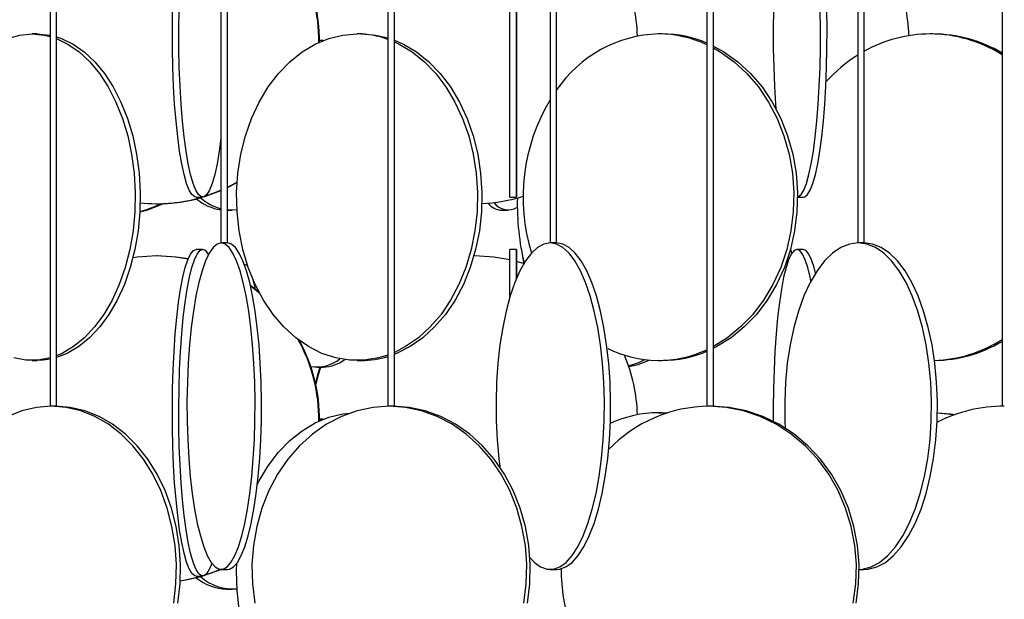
# Model space of a CAD drawing. Header units: millimetres. Extents: x 495 to 2657, y 518 to 2595.
# Tile 81 of 96: x 2465 to 2541, y 2105 to 2150. Entities that reach past the tile are written whole.
import ezdxf

# ---------------------------------------------------------------- set-up
doc = ezdxf.new("R2010")
doc.units = ezdxf.units.MM

msp = doc.modelspace()

# ---------------------------------------------------------------- linework, layer by layer
at = {"color": 7, "linetype": 'Continuous', "lineweight": 25}
for p, q in [((2467.727, 2574.798), (2467.727, 2120.048)), ((2468.227, 2120.048), (2468.227, 2574.798)), ((2480.807, 2574.798), (2480.807, 2132.548)), ((2481.307, 2132.548), (2481.307, 2574.798)), ((2493.582, 2574.798), (2493.582, 2120.048)), ((2494.082, 2120.048), (2494.082, 2574.798)), ((2505.999, 2574.798), (2505.999, 2132.548)), ((2506.499, 2132.548), (2506.499, 2574.798)), ((2518.008, 2574.798), (2518.008, 2120.048)), ((2518.508, 2120.048), (2518.508, 2574.798)), ((2529.558, 2574.798), (2529.558, 2132.548)), ((2530.058, 2132.548), (2530.058, 2574.798)), ((2540.604, 2574.798), (2540.604, 2120.048)), ((2466.73, 2148.548), (2466.342, 2148.548)), ((2491.562, 2148.548), (2491.224, 2148.548)), ((2514.587, 2148.548), (2514.307, 2148.548)), ((2535.315, 2148.548), (2535.099, 2148.548)), ((2488.624, 2148.048), (2488.351, 2148.048)), ((2488.565, 2148.018), (2488.351, 2148.042)), ((2481.307, 2136.809), (2482.036, 2137.196)), ((2481.307, 2136.783), (2482.034, 2137.165)), ((2479.57, 2136.1), (2480.807, 2136.555)), ((2479.612, 2136.129), (2480.807, 2136.578)), ((2475.867, 2135.548), (2475.919, 2135.548)), ((2478.91, 2136.048), (2479.405, 2136.048)), ((2502.927, 2136.048), (2503.427, 2136.048)), ((2524.944, 2136.048), (2525.39, 2136.048)), ((2482.026, 2135.069), (2481.307, 2135.068)), ((2481.307, 2135.048), (2481.664, 2135.048)), ((2502.32, 2135.048), (2502.798, 2135.048)), ((2480.812, 2132.548), (2480.807, 2132.548)), ((2481.307, 2132.548), (2480.812, 2132.548)), ((2506.013, 2132.548), (2505.999, 2132.548)), ((2506.499, 2132.548), (2506.013, 2132.548)), ((2529.585, 2132.548), (2529.558, 2132.548)), ((2530.058, 2132.548), (2529.585, 2132.548)), ((2479.405, 2132.048), (2478.91, 2132.048)), ((2503.427, 2132.048), (2502.927, 2132.048)), ((2525.39, 2132.048), (2524.895, 2132.048)), ((2475.919, 2131.548), (2475.867, 2131.548)), ((2500.232, 2131.548), (2500.192, 2131.548)), ((2504.037, 2130.951), (2503.43, 2131.13)), ((2524.239, 2131.201), (2524.142, 2131.225)), ((2482.592, 2130.913), (2482.84, 2130.83)), ((2483.224, 2129.82), (2483.428, 2129.011)), ((2483.715, 2128.785), (2483.06, 2129.28)), ((2483.755, 2128.71), (2483.07, 2129.236)), ((2466.342, 2123.548), (2466.73, 2123.548)), ((2491.224, 2123.548), (2491.562, 2123.548)), ((2514.307, 2123.548), (2514.587, 2123.548)), ((2488.176, 2123.048), (2488.624, 2123.048)), ((2467.816, 2120.048), (2467.727, 2120.048)), ((2468.227, 2120.048), (2467.816, 2120.048)), ((2493.697, 2120.048), (2493.582, 2120.048)), ((2494.082, 2120.048), (2493.697, 2120.048)), ((2518.151, 2120.048), (2518.008, 2120.048)), ((2518.508, 2120.048), (2518.151, 2120.048)), ((2540.777, 2120.048), (2540.604, 2120.048)), ((2488.624, 2119.048), (2488.351, 2119.048)), ((2488.565, 2119.018), (2488.351, 2119.042)), ((2514.587, 2119.548), (2514.307, 2119.548)), ((2514.307, 2119.548), (2514.919, 2119.527)), ((2514.587, 2119.548), (2514.961, 2119.54)), ((2478.91, 2107.048), (2479.405, 2107.048)), ((2479.57, 2107.1), (2480.792, 2107.549)), ((2479.612, 2107.129), (2480.748, 2107.552)), ((2480.812, 2107.548), (2481.301, 2107.548)), ((2506.013, 2107.548), (2506.485, 2107.548)), ((2529.667, 2107.548), (2530.032, 2107.548)), ((2481.232, 2106.048), (2481.664, 2106.048))]:
    msp.add_line(p, q, dxfattribs=at)
at = {"color": 7, "linetype": 'Continuous', "lineweight": 25, "flags": 128}
for points in [[(2524.895, 2161.048), (2524.681, 2160.961), (2524.469, 2160.699), (2524.264, 2160.266), (2524.067, 2159.669), (2523.882, 2158.916), (2523.712, 2158.017), (2523.557, 2156.986), (2523.422, 2155.836), (2523.307, 2154.583), (2523.215, 2153.246), (2523.146, 2151.843), (2523.102, 2150.394), (2523.083, 2148.919), (2523.089, 2147.438), (2523.121, 2145.974), (2523.178, 2144.545), (2523.258, 2143.173), (2523.282, 2142.839)], [(2478.91, 2136.048), (2478.802, 2136.07), (2478.587, 2136.245), (2478.377, 2136.593), (2478.174, 2137.109), (2477.981, 2137.785), (2477.802, 2138.613), (2477.638, 2139.58), (2477.492, 2140.672), (2477.366, 2141.876), (2477.261, 2143.173), (2477.18, 2144.545), (2477.123, 2145.974), (2477.091, 2147.438), (2477.084, 2148.919), (2477.104, 2150.394)], [(2480.807, 2140.534), (2480.677, 2139.58), (2480.513, 2138.613), (2480.334, 2137.785), (2480.141, 2137.109), (2479.938, 2136.593), (2479.728, 2136.245), (2479.513, 2136.07), (2479.297, 2136.07), (2479.082, 2136.245), (2478.871, 2136.593), (2478.669, 2137.109), (2478.476, 2137.785), (2478.297, 2138.613), (2478.133, 2139.58), (2477.987, 2140.672), (2477.86, 2141.876), (2477.756, 2143.173), (2477.675, 2144.545), (2477.617, 2145.974), (2477.586, 2147.438), (2477.579, 2148.919), (2477.598, 2150.394)], [(2502.927, 2136.048), (2502.927, 2136.07), (2502.926, 2136.245), (2502.925, 2136.593), (2502.925, 2137.109), (2502.924, 2137.785), (2502.923, 2138.613), (2502.923, 2139.58), (2502.922, 2140.672), (2502.922, 2141.876), (2502.921, 2143.173), (2502.921, 2144.545), (2502.921, 2145.974), (2502.921, 2147.438), (2502.921, 2148.919), (2502.921, 2150.394)], [(2503.434, 2150.394), (2503.434, 2148.919), (2503.434, 2147.438), (2503.434, 2145.974), (2503.434, 2144.545), (2503.433, 2143.173), (2503.433, 2141.876), (2503.432, 2140.672), (2503.432, 2139.58), (2503.431, 2138.613), (2503.431, 2137.785), (2503.43, 2137.109), (2503.429, 2136.593), (2503.428, 2136.245), (2503.428, 2136.07), (2503.427, 2136.07), (2503.426, 2136.245), (2503.425, 2136.593), (2503.425, 2137.109), (2503.424, 2137.785), (2503.423, 2138.613), (2503.423, 2139.58), (2503.422, 2140.672), (2503.422, 2141.876), (2503.421, 2143.173), (2503.421, 2144.545), (2503.421, 2145.974), (2503.421, 2147.438), (2503.421, 2148.919), (2503.421, 2150.394)], [(2524.944, 2136.053), (2525.003, 2136.07), (2525.216, 2136.245), (2525.425, 2136.593), (2525.626, 2137.109), (2525.818, 2137.785), (2525.996, 2138.613), (2526.159, 2139.58), (2526.304, 2140.672), (2526.429, 2141.876), (2526.533, 2143.173), (2526.613, 2144.545), (2526.67, 2145.974), (2526.702, 2147.438), (2526.708, 2148.919), (2526.689, 2150.394)], [(2525.39, 2136.048), (2525.498, 2136.07), (2525.711, 2136.245), (2525.92, 2136.593), (2526.121, 2137.109), (2526.312, 2137.785), (2526.49, 2138.613), (2526.653, 2139.58), (2526.798, 2140.672), (2526.924, 2141.876), (2527.027, 2143.173), (2527.108, 2144.545), (2527.165, 2145.974), (2527.196, 2147.438), (2527.203, 2148.919), (2527.184, 2150.394)], [(2464.487, 2148.199), (2465.408, 2148.461), (2466.342, 2148.548), (2466.342, 2148.548)], [(2466.342, 2148.548), (2467.277, 2148.461), (2467.727, 2148.355)], [(2466.73, 2148.548), (2467.664, 2148.461), (2467.727, 2148.448)], [(2468.227, 2148.322), (2468.586, 2148.199), (2469.481, 2147.766), (2470.338, 2147.169), (2471.144, 2146.416), (2471.888, 2145.517), (2472.56, 2144.486), (2473.149, 2143.336), (2473.649, 2142.083), (2474.052, 2140.746), (2474.351, 2139.343), (2474.544, 2137.894), (2474.627, 2136.419), (2474.6, 2134.938), (2474.461, 2133.474), (2474.215, 2132.045), (2473.863, 2130.673), (2473.411, 2129.376), (2472.865, 2128.172), (2472.233, 2127.08), (2471.524, 2126.113), (2470.748, 2125.285), (2469.915, 2124.609), (2469.037, 2124.093), (2468.227, 2123.775)], [(2493.582, 2123.963), (2492.857, 2123.745), (2491.771, 2123.57), (2490.678, 2123.57), (2489.592, 2123.745), (2488.53, 2124.093), (2487.505, 2124.609), (2486.532, 2125.285), (2485.625, 2126.113), (2484.797, 2127.08), (2484.059, 2128.172), (2483.422, 2129.376), (2482.894, 2130.673), (2482.483, 2132.045), (2482.195, 2133.474), (2482.034, 2134.938), (2482.001, 2136.419), (2482.098, 2137.894), (2482.324, 2139.343), (2482.674, 2140.746), (2483.144, 2142.083), (2483.727, 2143.336), (2484.416, 2144.486), (2485.201, 2145.517), (2486.07, 2146.416), (2487.011, 2147.169), (2488.012, 2147.766), (2489.057, 2148.199), (2490.133, 2148.461), (2491.224, 2148.548), (2491.224, 2148.548)], [(2491.562, 2148.548), (2492.653, 2148.461), (2493.582, 2148.245)], [(2468.227, 2148.188), (2469.094, 2147.766), (2469.95, 2147.169), (2470.756, 2146.416), (2471.5, 2145.517), (2472.172, 2144.486), (2472.762, 2143.336), (2473.262, 2142.083), (2473.664, 2140.746), (2473.964, 2139.343), (2474.157, 2137.894), (2474.24, 2136.419), (2474.212, 2134.938), (2474.074, 2133.474), (2473.827, 2132.045), (2473.475, 2130.673), (2473.024, 2129.376), (2472.478, 2128.172), (2471.846, 2127.08), (2471.137, 2126.113), (2470.36, 2125.285), (2469.528, 2124.609), (2468.65, 2124.093), (2468.227, 2123.909)], [(2494.082, 2148.073), (2494.775, 2147.766), (2495.775, 2147.169), (2496.716, 2146.416), (2497.585, 2145.517), (2498.37, 2144.486), (2499.059, 2143.336), (2499.642, 2142.083), (2500.112, 2140.746), (2500.463, 2139.343), (2500.688, 2137.894), (2500.785, 2136.419), (2500.752, 2134.938), (2500.591, 2133.474), (2500.303, 2132.045), (2499.892, 2130.673), (2499.364, 2129.376), (2498.727, 2128.172), (2497.989, 2127.08), (2497.161, 2126.113), (2496.254, 2125.285), (2495.281, 2124.609), (2494.257, 2124.093), (2494.082, 2124.024)], [(2494.082, 2147.934), (2494.437, 2147.766), (2495.438, 2147.169), (2496.379, 2146.416), (2497.248, 2145.517), (2498.033, 2144.486), (2498.721, 2143.336), (2499.305, 2142.083), (2499.775, 2140.746), (2500.125, 2139.343), (2500.35, 2137.894), (2500.448, 2136.419), (2500.415, 2134.938), (2500.254, 2133.474), (2499.966, 2132.045), (2499.555, 2130.673), (2499.027, 2129.376), (2498.39, 2128.172), (2497.652, 2127.08), (2496.823, 2126.113), (2495.917, 2125.285), (2494.944, 2124.609), (2494.082, 2124.163)], [(2518.508, 2147.618), (2519.316, 2147.169), (2520.373, 2146.416), (2521.348, 2145.517), (2522.229, 2144.486), (2523.002, 2143.336), (2523.657, 2142.083), (2524.185, 2140.746), (2524.578, 2139.343), (2524.83, 2137.894), (2524.939, 2136.419), (2524.903, 2134.938), (2524.722, 2133.474), (2524.398, 2132.045), (2523.937, 2130.673), (2523.345, 2129.376), (2522.629, 2128.172), (2521.801, 2127.08), (2520.872, 2126.113), (2519.854, 2125.285), (2518.762, 2124.609), (2518.508, 2124.479)], [(2518.508, 2147.474), (2519.036, 2147.169), (2520.093, 2146.416), (2521.068, 2145.517), (2521.949, 2144.486), (2522.722, 2143.336), (2523.377, 2142.083), (2523.905, 2140.746), (2524.298, 2139.343), (2524.55, 2137.894), (2524.659, 2136.419), (2524.623, 2134.938), (2524.442, 2133.474), (2524.118, 2132.045), (2523.657, 2130.673), (2523.065, 2129.376), (2522.349, 2128.172), (2521.521, 2127.08), (2520.592, 2126.113), (2519.574, 2125.285), (2518.508, 2124.623)], [(2474.599, 2134.919), (2475.198, 2135.093), (2476.408, 2135.558)], [(2474.601, 2134.961), (2475.045, 2135.093), (2476.243, 2135.553)], [(2480.812, 2132.548), (2480.504, 2132.461), (2480.199, 2132.199), (2479.904, 2131.766), (2479.621, 2131.169), (2479.355, 2130.416), (2479.109, 2129.517), (2478.887, 2128.486), (2478.692, 2127.336), (2478.527, 2126.083), (2478.394, 2124.746), (2478.295, 2123.343), (2478.232, 2121.894), (2478.204, 2120.419), (2478.214, 2118.938), (2478.259, 2117.474), (2478.341, 2116.045), (2478.457, 2114.673), (2478.606, 2113.376), (2478.786, 2112.172), (2478.995, 2111.08), (2479.229, 2110.113), (2479.485, 2109.285), (2479.76, 2108.609), (2480.05, 2108.093), (2480.351, 2107.745), (2480.658, 2107.57), (2480.967, 2107.57), (2481.274, 2107.745), (2481.574, 2108.093), (2481.864, 2108.609), (2482.139, 2109.285), (2482.395, 2110.113), (2482.63, 2111.08), (2482.838, 2112.172), (2483.018, 2113.376), (2483.168, 2114.673), (2483.284, 2116.045), (2483.365, 2117.474), (2483.411, 2118.938), (2483.42, 2120.419), (2483.393, 2121.894), (2483.329, 2123.343), (2483.23, 2124.746), (2483.097, 2126.083), (2482.932, 2127.336), (2482.737, 2128.486), (2482.516, 2129.517), (2482.27, 2130.416), (2482.004, 2131.169), (2481.721, 2131.766), (2481.425, 2132.199), (2481.121, 2132.461), (2480.812, 2132.548)], [(2481.301, 2107.548), (2481.456, 2107.57), (2481.763, 2107.745), (2482.063, 2108.093), (2482.353, 2108.609), (2482.628, 2109.285), (2482.884, 2110.113), (2483.119, 2111.08), (2483.327, 2112.172), (2483.507, 2113.376), (2483.657, 2114.673), (2483.773, 2116.045), (2483.854, 2117.474), (2483.9, 2118.938), (2483.909, 2120.419), (2483.882, 2121.894), (2483.818, 2123.343), (2483.719, 2124.746), (2483.586, 2126.083), (2483.421, 2127.336), (2483.226, 2128.486), (2483.005, 2129.517), (2482.759, 2130.416), (2482.493, 2131.169), (2482.21, 2131.766), (2481.914, 2132.199), (2481.61, 2132.461), (2481.301, 2132.548), (2481.301, 2132.548)], [(2506.013, 2132.548), (2505.522, 2132.461), (2505.038, 2132.199), (2504.568, 2131.766), (2504.118, 2131.169), (2503.694, 2130.416), (2503.303, 2129.517), (2502.951, 2128.486), (2502.641, 2127.336), (2502.378, 2126.083), (2502.167, 2124.746), (2502.009, 2123.343), (2501.908, 2121.894), (2501.864, 2120.419), (2501.879, 2118.938), (2501.951, 2117.474), (2502.081, 2116.045), (2502.16, 2115.396)], [(2504.454, 2108.464), (2504.801, 2108.093), (2505.279, 2107.745), (2505.767, 2107.57), (2506.259, 2107.57), (2506.747, 2107.745), (2507.225, 2108.093), (2507.687, 2108.609), (2508.124, 2109.285), (2508.532, 2110.113), (2508.905, 2111.08), (2509.236, 2112.172), (2509.523, 2113.376), (2509.761, 2114.673), (2509.945, 2116.045), (2510.075, 2117.474), (2510.148, 2118.938), (2510.162, 2120.419), (2510.119, 2121.894), (2510.017, 2123.343), (2509.86, 2124.746), (2509.648, 2126.083), (2509.386, 2127.336), (2509.076, 2128.486), (2508.723, 2129.517), (2508.332, 2130.416), (2507.909, 2131.169), (2507.459, 2131.766), (2506.988, 2132.199), (2506.504, 2132.461), (2506.013, 2132.548), (2506.013, 2132.548)], [(2506.485, 2107.548), (2506.731, 2107.57), (2507.219, 2107.745), (2507.697, 2108.093), (2508.158, 2108.609), (2508.596, 2109.285), (2509.004, 2110.113), (2509.376, 2111.08), (2509.708, 2112.172), (2509.995, 2113.376), (2510.232, 2114.673), (2510.417, 2116.045), (2510.547, 2117.474), (2510.619, 2118.938), (2510.634, 2120.419), (2510.59, 2121.894), (2510.489, 2123.343), (2510.331, 2124.746), (2510.12, 2126.083), (2509.857, 2127.336), (2509.547, 2128.486), (2509.195, 2129.517), (2508.804, 2130.416), (2508.38, 2131.169), (2507.93, 2131.766), (2507.46, 2132.199), (2506.976, 2132.461), (2506.485, 2132.548), (2506.485, 2132.548)], [(2529.585, 2132.548), (2528.92, 2132.461), (2528.264, 2132.199), (2527.627, 2131.766), (2527.017, 2131.169), (2526.443, 2130.416), (2525.913, 2129.517), (2525.435, 2128.486), (2525.015, 2127.336), (2524.659, 2126.083), (2524.373, 2124.746), (2524.159, 2123.343), (2524.022, 2121.894), (2523.963, 2120.419), (2523.983, 2118.938), (2524.011, 2118.377)], [(2529.667, 2107.55), (2529.918, 2107.57), (2530.58, 2107.745), (2531.228, 2108.093), (2531.852, 2108.609), (2532.445, 2109.285), (2532.998, 2110.113), (2533.503, 2111.08), (2533.953, 2112.172), (2534.341, 2113.376), (2534.663, 2114.673), (2534.913, 2116.045), (2535.089, 2117.474), (2535.187, 2118.938), (2535.207, 2120.419), (2535.148, 2121.894), (2535.011, 2123.343), (2534.797, 2124.746), (2534.511, 2126.083), (2534.155, 2127.336), (2533.735, 2128.486), (2533.257, 2129.517), (2532.727, 2130.416), (2532.153, 2131.169), (2531.544, 2131.766), (2530.906, 2132.199), (2530.25, 2132.461), (2529.585, 2132.548)], [(2530.032, 2107.548), (2530.365, 2107.57), (2531.027, 2107.745), (2531.674, 2108.093), (2532.299, 2108.609), (2532.892, 2109.285), (2533.445, 2110.113), (2533.949, 2111.08), (2534.399, 2112.172), (2534.788, 2113.376), (2535.109, 2114.673), (2535.36, 2116.045), (2535.536, 2117.474), (2535.634, 2118.938), (2535.654, 2120.419), (2535.595, 2121.894), (2535.457, 2123.343), (2535.244, 2124.746), (2534.957, 2126.083), (2534.602, 2127.336), (2534.182, 2128.486), (2533.703, 2129.517), (2533.174, 2130.416), (2532.6, 2131.169), (2531.99, 2131.766), (2531.353, 2132.199), (2530.697, 2132.461), (2530.032, 2132.548), (2530.032, 2132.548)], [(2478.91, 2107.048), (2478.802, 2107.07), (2478.587, 2107.245), (2478.377, 2107.593), (2478.174, 2108.109), (2477.981, 2108.785), (2477.802, 2109.613), (2477.638, 2110.58), (2477.492, 2111.672), (2477.366, 2112.876), (2477.261, 2114.173), (2477.18, 2115.545), (2477.123, 2116.974), (2477.091, 2118.438), (2477.084, 2119.919), (2477.104, 2121.394), (2477.148, 2122.843), (2477.218, 2124.246), (2477.311, 2125.583), (2477.426, 2126.836), (2477.563, 2127.986), (2477.718, 2129.017), (2477.89, 2129.916), (2478.076, 2130.669), (2478.274, 2131.266), (2478.481, 2131.699), (2478.694, 2131.961), (2478.91, 2132.048), (2478.91, 2132.048)], [(2480.108, 2108.012), (2479.938, 2107.593), (2479.728, 2107.245), (2479.513, 2107.07), (2479.297, 2107.07), (2479.082, 2107.245), (2478.871, 2107.593), (2478.669, 2108.109), (2478.476, 2108.785), (2478.297, 2109.613), (2478.133, 2110.58), (2477.987, 2111.672), (2477.86, 2112.876), (2477.756, 2114.173), (2477.675, 2115.545), (2477.617, 2116.974), (2477.586, 2118.438), (2477.579, 2119.919), (2477.598, 2121.394), (2477.643, 2122.843), (2477.712, 2124.246), (2477.805, 2125.583), (2477.921, 2126.836), (2478.057, 2127.986), (2478.212, 2129.017), (2478.385, 2129.916), (2478.571, 2130.669), (2478.769, 2131.266), (2478.976, 2131.699), (2479.189, 2131.961), (2479.405, 2132.048), (2479.405, 2132.048)], [(2502.922, 2128.392), (2502.923, 2129.017), (2502.923, 2129.916), (2502.924, 2130.669), (2502.925, 2131.266), (2502.926, 2131.699), (2502.926, 2131.961), (2502.927, 2132.048)], [(2503.423, 2129.817), (2503.423, 2129.916), (2503.424, 2130.669), (2503.425, 2131.266), (2503.426, 2131.699), (2503.426, 2131.961), (2503.427, 2132.048)], [(2503.427, 2132.048), (2503.428, 2131.961), (2503.429, 2131.699), (2503.43, 2131.266), (2503.43, 2130.669), (2503.431, 2129.916), (2503.431, 2129.835)], [(2503.779, 2132.14), (2503.967, 2131.045), (2503.985, 2130.961)], [(2524.895, 2132.048), (2524.681, 2131.961), (2524.469, 2131.699), (2524.264, 2131.266), (2524.067, 2130.669), (2523.882, 2129.916), (2523.712, 2129.017), (2523.557, 2127.986), (2523.422, 2126.836), (2523.307, 2125.583), (2523.215, 2124.246), (2523.146, 2122.843), (2523.102, 2121.394), (2523.083, 2119.919), (2523.084, 2118.906)], [(2524.514, 2131.769), (2524.427, 2132.045), (2524.412, 2132.094)], [(2525.969, 2129.623), (2525.908, 2129.916), (2525.723, 2130.669), (2525.527, 2131.266), (2525.321, 2131.699), (2525.11, 2131.961), (2524.895, 2132.048)], [(2526.329, 2130.241), (2526.218, 2130.669), (2526.022, 2131.266), (2525.816, 2131.699), (2525.605, 2131.961), (2525.39, 2132.048)], [(2475.867, 2131.548), (2474.396, 2131.461), (2474.069, 2131.417)], [(2478.291, 2131.308), (2477.337, 2131.461), (2475.867, 2131.548)], [(2478.295, 2131.318), (2477.389, 2131.461), (2475.919, 2131.548)], [(2502.925, 2131.253), (2501.705, 2131.461), (2500.232, 2131.548)], [(2467.727, 2123.742), (2466.81, 2123.57), (2465.874, 2123.57), (2464.945, 2123.745)], [(2467.727, 2123.648), (2467.198, 2123.57), (2466.73, 2123.548)], [(2512.023, 2123.088), (2512.758, 2123.245), (2513.595, 2123.578)], [(2488.387, 2123.048), (2488.173, 2122.343), (2488.042, 2121.818)], [(2488.427, 2123.048), (2488.213, 2122.343), (2488.062, 2121.728)], [(2467.816, 2120.048), (2466.683, 2119.961), (2465.566, 2119.699), (2464.481, 2119.266)], [(2477.19, 2104.974), (2477.357, 2106.438), (2477.391, 2107.919), (2477.29, 2109.394), (2477.056, 2110.843), (2476.693, 2112.246), (2476.205, 2113.583), (2475.599, 2114.836), (2474.884, 2115.986), (2474.07, 2117.017), (2473.167, 2117.916), (2472.19, 2118.669), (2471.152, 2119.266), (2470.066, 2119.699), (2468.949, 2119.961), (2467.816, 2120.048)], [(2477.511, 2104.974), (2477.679, 2106.438), (2477.712, 2107.919), (2477.611, 2109.394), (2477.378, 2110.843), (2477.014, 2112.246), (2476.526, 2113.583), (2475.92, 2114.836), (2475.205, 2115.986), (2474.391, 2117.017), (2473.489, 2117.916), (2472.511, 2118.669), (2471.473, 2119.266), (2470.387, 2119.699), (2469.27, 2119.961), (2468.137, 2120.048)], [(2493.697, 2120.048), (2492.452, 2119.961), (2491.224, 2119.699), (2490.031, 2119.266), (2488.89, 2118.669), (2487.816, 2117.916), (2486.824, 2117.017), (2485.929, 2115.986), (2485.144, 2114.836), (2484.478, 2113.583), (2483.941, 2112.246), (2483.542, 2110.843), (2483.285, 2109.394), (2483.174, 2107.919), (2483.211, 2106.438), (2483.395, 2104.974)], [(2503.999, 2104.974), (2504.183, 2106.438), (2504.22, 2107.919), (2504.109, 2109.394), (2503.852, 2110.843), (2503.453, 2112.246), (2502.916, 2113.583), (2502.25, 2114.836), (2501.464, 2115.986), (2500.569, 2117.017), (2499.578, 2117.916), (2498.504, 2118.669), (2497.363, 2119.266), (2496.17, 2119.699), (2494.942, 2119.961), (2493.697, 2120.048)], [(2504.268, 2104.974), (2504.452, 2106.438), (2504.489, 2107.919), (2504.379, 2109.394), (2504.122, 2110.843), (2503.722, 2112.246), (2503.186, 2113.583), (2502.52, 2114.836), (2501.734, 2115.986), (2500.839, 2117.017), (2499.848, 2117.916), (2498.774, 2118.669), (2497.632, 2119.266), (2496.439, 2119.699), (2495.212, 2119.961), (2493.966, 2120.048)], [(2529.211, 2104.974), (2529.409, 2106.438), (2529.449, 2107.919), (2529.33, 2109.394), (2529.054, 2110.843), (2528.625, 2112.246), (2528.049, 2113.583), (2527.334, 2114.836), (2526.491, 2115.986), (2525.53, 2117.017), (2524.465, 2117.916), (2523.312, 2118.669), (2522.087, 2119.266), (2520.806, 2119.699), (2519.488, 2119.961), (2518.151, 2120.048), (2518.151, 2120.048)], [(2529.425, 2104.974), (2529.623, 2106.438), (2529.662, 2107.919), (2529.543, 2109.394), (2529.268, 2110.843), (2528.839, 2112.246), (2528.263, 2113.583), (2527.548, 2114.836), (2526.704, 2115.986), (2525.743, 2117.017), (2524.679, 2117.916), (2523.526, 2118.669), (2522.3, 2119.266), (2521.019, 2119.699), (2519.701, 2119.961), (2518.364, 2120.048)], [(2483.593, 2114.075), (2483.727, 2114.336), (2484.416, 2115.486), (2485.201, 2116.517), (2486.07, 2117.416), (2487.011, 2118.169), (2488.012, 2118.766), (2489.057, 2119.199), (2490.133, 2119.461), (2490.689, 2119.527)], [(2535.651, 2119.533), (2536.431, 2119.461), (2536.94, 2119.38)], [(2535.652, 2119.543), (2536.648, 2119.461), (2537.012, 2119.406)], [(2493.808, 2095.048), (2492.857, 2094.745), (2491.771, 2094.57), (2490.678, 2094.57), (2489.592, 2094.745), (2488.53, 2095.093), (2487.505, 2095.609), (2486.532, 2096.285), (2485.625, 2097.113), (2484.797, 2098.08), (2484.059, 2099.172), (2483.422, 2100.376), (2482.894, 2101.673), (2482.483, 2103.045), (2482.195, 2104.474), (2482.034, 2105.938), (2482.001, 2107.419), (2482.026, 2108.041)], [(2477.693, 2106.676), (2478.118, 2106.745), (2479.4, 2107.048)], [(2477.694, 2106.684), (2478.066, 2106.745), (2479.348, 2107.048)]]:
    msp.add_lwpolyline(points, dxfattribs=at)
at = {"color": 7, "linetype": 'Continuous', "lineweight": 25}
for centre, radius, start, end in [((2475.746, 2148.05), 12.552, 359.32759, 28.99661), ((2475.798, 2148.05), 12.552, 359.43468, 29.04739), ((2500.158, 2148.049), 12.534, 1.57843, 23.0348), ((2520.598, 2148.056), 12.879, 1.60667, 21.96722), ((2491.205, 2141.53), 7.019, 70.20329, 89.83754), ((2514.602, 2138.758), 9.795, 91.72571, 145.82332), ((2514.275, 2139.695), 8.854, 65.06605, 89.79295), ((2514.569, 2139.767), 8.781, 66.94356, 89.87895), ((2535.124, 2138.174), 10.374, 90.14118, 119.22956), ((2535.054, 2138.092), 10.457, 57.94575, 89.75543), ((2535.274, 2138.107), 10.441, 59.30409, 89.77073), ((2535.671, 2137.221), 11.475, 122.18866, 138.15021), ((2518.514, 2136.038), 14.576, 149.15511, 197.00888), ((2475.867, 2147.916), 12.367, 264.24268, 286.34771), ((2475.919, 2147.917), 12.369, 270.00113, 286.34687), ((2481.42, 2138.994), 3.965, 230.88403, 261.09643), ((2481.945, 2139.16), 4.155, 229.43885, 254.09971), ((2500.231, 2147.972), 12.424, 272.54002, 287.42052), ((2502.395, 2136.513), 1.466, 218.97032, 267.06873), ((2502.792, 2136.458), 1.374, 216.83198, 300.81127), ((2523.462, 2135.517), 19.969, 178.65488, 193.30762), ((2479.203, 2131.359), 0.718, 25.6331, 73.71522), ((2475.746, 2119.05), 12.552, 359.32759, 28.99661), ((2475.797, 2119.05), 12.554, 359.43684, 28.64989), ((2535.065, 2133.961), 10.414, 272.01181, 302.13118), ((2535.287, 2133.939), 10.391, 270.79478, 300.77494), ((2514.306, 2132.307), 8.755, 243.59597, 295.01302), ((2514.568, 2132.335), 8.787, 270.12808, 293.04941), ((2488.149, 2125.911), 2.851, 260.54444, 308.34505), ((2488.545, 2125.989), 2.942, 271.53458, 306.15531), ((2491.553, 2130.49), 6.942, 270.07604, 286.99665), ((2500.158, 2119.049), 12.534, 1.57843, 23.0348), ((2510.887, 2128.184), 5.153, 282.47499, 297.45803), ((2518.28, 2109.227), 10.822, 90.68343, 136.06176), ((2540.788, 2108.627), 11.422, 90.05798, 116.85412), ((2514.339, 2110.695), 8.853, 90.20654, 114.8942), ((2481.323, 2109.803), 3.756, 230.19498, 268.61417), ((2481.723, 2109.777), 3.72, 228.19847, 274.6667), ((2520.513, 2107.536), 13.665, 179.74607, 198.94928)]:
    msp.add_arc(centre, radius, start, end, dxfattribs=at)

doc.saveas('drawing.dxf')
